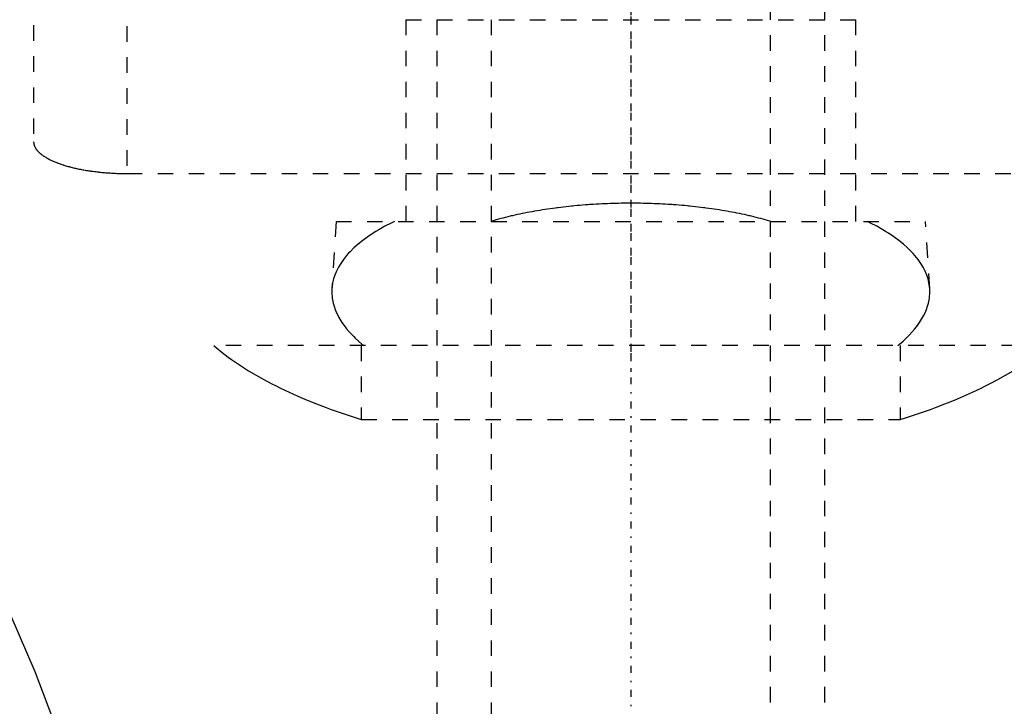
# Model space of a CAD drawing. Extents: x -120 to 120, y -1 to 834.
# Tile 6 of 9: x -39 to 24, y 703 to 748. Entities that reach past the tile are written whole.
import ezdxf

# ---------------------------------------------------------------- set-up
doc = ezdxf.new("R2010")
doc.units = 0
doc.linetypes.add('CENTER', pattern=[1.5, 0.45, -0.5, 0.05, -0.5])
doc.linetypes.add('DASHED', pattern=[2, 1, -1])
for name, color, linetype in [('AM_0', 7, 'CONTINUOUS'), ('AM_3', 7, 'DASHED'), ('AM_7', 7, 'CENTER')]:
    doc.layers.add(name, color=color, linetype=linetype)

msp = doc.modelspace()

# ---------------------------------------------------------------- linework, layer by layer
at = {"layer": 'AM_0', "color": 7, "linetype": 'CONTINUOUS'}
msp.add_polyline3d([(-62.647, 748.09, 0), (-61.845, 746.794, 0), (-60.178, 744.119, 0), (-58.435, 741.339, 0), (-57.538, 739.912, 0), (-56.627, 738.461, 0), (-54.769, 735.491, 0), (-52.872, 732.435, 0), (-50.953, 729.298, 0), (-49.027, 726.088, 0), (-47.112, 722.808, 0), (-46.165, 721.143, 0), (-45.227, 719.464, 0), (-43.392, 716.06, 0), (-41.63, 712.599, 0), (-39.965, 709.079, 0), (-38.423, 705.5, 0), (-37.036, 701.859, 0)], dxfattribs=at)
at = {"layer": 'AM_3', "color": 6, "linetype": 'DASHED'}
for p, q in [((-9, 813.5), (-9, 393.5)), ((9, 393.5), (9, 813.5)), ((-12.5, 771.5), (-12.5, 435.5)), ((12.5, 435.5), (12.5, 771.5)), ((-38.5, 767.14), (-38.5, 739.634)), ((-32.5, 749.081), (-32.5, 737.586)), ((-14.5, 747.5), (-14.5, 734.5)), ((-14.5, 747.5), (14.5, 747.5)), ((14.5, 734.5), (14.5, 747.5)), ((-32.5, 737.586), (32.5, 737.586)), ((-19, 734.5), (-19.272, 730.154)), ((-19, 734.5), (19, 734.5)), ((19.272, 730.154), (19, 734.5)), ((26.891, 726.5), (-26.891, 726.5)), ((-17.375, 726.5), (-17.375, 721.733)), ((17.375, 726.5), (17.375, 721.733)), ((-17.375, 721.733), (17.375, 721.733))]:
    msp.add_line(p, q, dxfattribs=at)
for points in [[(-38.5, 739.634, 0), (-38.5, 739.62, 0), (-38.499, 739.592, 0), (-38.496, 739.563, 0), (-38.495, 739.549, 0), (-38.493, 739.535, 0), (-38.488, 739.506, 0), (-38.482, 739.478, 0), (-38.475, 739.449, 0), (-38.467, 739.42, 0), (-38.457, 739.391, 0), (-38.452, 739.377, 0), (-38.446, 739.362, 0), (-38.434, 739.333, 0), (-38.42, 739.304, 0), (-38.405, 739.275, 0), (-38.389, 739.246, 0), (-38.372, 739.217, 0), (-38.363, 739.203, 0), (-38.354, 739.188, 0), (-38.334, 739.159, 0), (-38.313, 739.13, 0), (-38.301, 739.116, 0), (-38.29, 739.101, 0), (-38.266, 739.073, 0), (-38.241, 739.044, 0), (-38.228, 739.03, 0), (-38.215, 739.015, 0), (-38.188, 738.987, 0), (-38.159, 738.958, 0), (-38.129, 738.93, 0), (-38.098, 738.902, 0), (-38.065, 738.874, 0), (-38.048, 738.86, 0), (-38.032, 738.846, 0), (-37.997, 738.818, 0), (-37.961, 738.791, 0), (-37.923, 738.764, 0), (-37.885, 738.736, 0), (-37.845, 738.709, 0), (-37.825, 738.696, 0), (-37.805, 738.683, 0), (-37.763, 738.656, 0), (-37.72, 738.63, 0), (-37.676, 738.604, 0), (-37.631, 738.578, 0), (-37.584, 738.552, 0), (-37.561, 738.54, 0), (-37.537, 738.527, 0), (-37.489, 738.502, 0), (-37.44, 738.477, 0), (-37.39, 738.453, 0), (-37.339, 738.429, 0), (-37.287, 738.405, 0), (-37.261, 738.393, 0), (-37.234, 738.381, 0), (-37.181, 738.358, 0), (-37.126, 738.335, 0), (-37.071, 738.313, 0), (-37.015, 738.291, 0), (-36.959, 738.269, 0), (-36.93, 738.258, 0), (-36.902, 738.247, 0), (-36.844, 738.226, 0), (-36.785, 738.205, 0), (-36.756, 738.195, 0), (-36.726, 738.185, 0), (-36.666, 738.165, 0), (-36.605, 738.145, 0), (-36.574, 738.135, 0), (-36.543, 738.125, 0), (-36.479, 738.106, 0), (-36.415, 738.086, 0), (-36.349, 738.067, 0), (-36.283, 738.048, 0), (-36.215, 738.03, 0), (-36.181, 738.021, 0), (-36.147, 738.012, 0), (-36.077, 737.994, 0), (-36.007, 737.976, 0), (-35.935, 737.958, 0), (-35.863, 737.941, 0), (-35.79, 737.925, 0), (-35.753, 737.916, 0), (-35.716, 737.908, 0), (-35.641, 737.892, 0), (-35.565, 737.876, 0), (-35.488, 737.861, 0), (-35.411, 737.846, 0), (-35.333, 737.831, 0), (-35.294, 737.824, 0), (-35.254, 737.817, 0), (-35.175, 737.803, 0), (-35.094, 737.79, 0), (-35.014, 737.776, 0), (-34.932, 737.764, 0), (-34.851, 737.752, 0), (-34.809, 737.746, 0), (-34.768, 737.74, 0), (-34.685, 737.728, 0), (-34.602, 737.717, 0), (-34.518, 737.707, 0), (-34.434, 737.697, 0), (-34.349, 737.687, 0), (-34.306, 737.682, 0), (-34.264, 737.678, 0), (-34.178, 737.669, 0), (-34.093, 737.66, 0), (-34.05, 737.656, 0), (-34.007, 737.653, 0), (-33.921, 737.645, 0), (-33.834, 737.638, 0), (-33.791, 737.635, 0), (-33.748, 737.631, 0), (-33.661, 737.625, 0), (-33.575, 737.62, 0), (-33.488, 737.614, 0), (-33.401, 737.61, 0), (-33.315, 737.605, 0), (-33.271, 737.603, 0), (-33.228, 737.601, 0), (-33.142, 737.598, 0), (-33.055, 737.595, 0), (-32.969, 737.593, 0), (-32.883, 737.59, 0), (-32.797, 737.589, 0), (-32.755, 737.588, 0), (-32.712, 737.587, 0), (-32.627, 737.587, 0), (-32.542, 737.586, 0), (-32.5, 737.586, 0)], [(9.024, 734.5, 0), (8.954, 734.521, 0), (8.813, 734.562, 0), (8.67, 734.602, 0), (8.598, 734.622, 0), (8.526, 734.642, 0), (8.38, 734.681, 0), (8.233, 734.719, 0), (8.084, 734.757, 0), (7.934, 734.794, 0), (7.782, 734.831, 0), (7.706, 734.849, 0), (7.629, 734.866, 0), (7.475, 734.902, 0), (7.32, 734.936, 0), (7.163, 734.97, 0), (7.005, 735.002, 0), (6.846, 735.035, 0), (6.766, 735.05, 0), (6.685, 735.066, 0), (6.524, 735.097, 0), (6.361, 735.127, 0), (6.28, 735.141, 0), (6.198, 735.156, 0), (6.033, 735.184, 0), (5.867, 735.212, 0), (5.784, 735.226, 0), (5.701, 735.239, 0), (5.533, 735.265, 0), (5.365, 735.291, 0), (5.195, 735.315, 0), (5.025, 735.339, 0), (4.854, 735.362, 0), (4.768, 735.373, 0), (4.682, 735.384, 0), (4.51, 735.405, 0), (4.337, 735.426, 0), (4.163, 735.446, 0), (3.989, 735.465, 0), (3.814, 735.483, 0), (3.726, 735.491, 0), (3.638, 735.5, 0), (3.462, 735.516, 0), (3.286, 735.532, 0), (3.109, 735.547, 0), (2.932, 735.561, 0), (2.755, 735.574, 0), (2.666, 735.58, 0), (2.577, 735.586, 0), (2.4, 735.598, 0), (2.222, 735.608, 0), (2.043, 735.618, 0), (1.865, 735.627, 0), (1.687, 735.635, 0), (1.598, 735.639, 0), (1.509, 735.642, 0), (1.331, 735.649, 0), (1.152, 735.655, 0), (0.974, 735.659, 0), (0.797, 735.663, 0), (0.619, 735.667, 0), (0.53, 735.668, 0), (0.442, 735.669, 0), (0.265, 735.671, 0), (0.088, 735.671, 0), (0, 735.672, 0), (-0.088, 735.671, 0), (-0.265, 735.671, 0), (-0.442, 735.669, 0), (-0.53, 735.668, 0), (-0.619, 735.667, 0), (-0.797, 735.663, 0), (-0.974, 735.659, 0), (-1.152, 735.655, 0), (-1.331, 735.649, 0), (-1.509, 735.642, 0), (-1.598, 735.639, 0), (-1.687, 735.635, 0), (-1.865, 735.627, 0), (-2.043, 735.618, 0), (-2.222, 735.608, 0), (-2.4, 735.598, 0), (-2.577, 735.586, 0), (-2.666, 735.58, 0), (-2.755, 735.574, 0), (-2.932, 735.561, 0), (-3.109, 735.547, 0), (-3.286, 735.532, 0), (-3.462, 735.516, 0), (-3.638, 735.5, 0), (-3.726, 735.491, 0), (-3.814, 735.483, 0), (-3.989, 735.465, 0), (-4.163, 735.446, 0), (-4.337, 735.426, 0), (-4.51, 735.405, 0), (-4.682, 735.384, 0), (-4.768, 735.373, 0), (-4.854, 735.362, 0), (-5.025, 735.339, 0), (-5.195, 735.315, 0), (-5.365, 735.291, 0), (-5.533, 735.265, 0), (-5.701, 735.239, 0), (-5.784, 735.226, 0), (-5.867, 735.212, 0), (-6.033, 735.184, 0), (-6.198, 735.156, 0), (-6.28, 735.141, 0), (-6.361, 735.127, 0), (-6.524, 735.097, 0), (-6.685, 735.066, 0), (-6.766, 735.05, 0), (-6.846, 735.035, 0), (-7.005, 735.002, 0), (-7.163, 734.97, 0), (-7.32, 734.936, 0), (-7.475, 734.902, 0), (-7.629, 734.866, 0), (-7.706, 734.849, 0), (-7.782, 734.831, 0), (-7.934, 734.794, 0), (-8.084, 734.757, 0), (-8.233, 734.719, 0), (-8.38, 734.681, 0), (-8.526, 734.642, 0), (-8.598, 734.622, 0), (-8.67, 734.602, 0), (-8.813, 734.562, 0), (-8.954, 734.521, 0), (-9.024, 734.5, 0)], [(-15.238, 734.5, 0), (-15.449, 734.396, 0), (-15.856, 734.183, 0), (-16.244, 733.964, 0), (-16.429, 733.852, 0), (-16.61, 733.739, 0), (-16.954, 733.508, 0), (-17.275, 733.273, 0), (-17.573, 733.034, 0), (-17.847, 732.791, 0), (-18.096, 732.544, 0), (-18.212, 732.421, 0), (-18.322, 732.296, 0), (-18.522, 732.046, 0), (-18.698, 731.795, 0), (-18.849, 731.543, 0), (-18.977, 731.292, 0), (-19.08, 731.043, 0), (-19.124, 730.918, 0), (-19.162, 730.794, 0), (-19.222, 730.541, 0), (-19.261, 730.284, 0), (-19.272, 730.154, 0)], [(19.272, 730.154, 0), (19.261, 730.284, 0), (19.222, 730.541, 0), (19.162, 730.794, 0), (19.124, 730.918, 0), (19.08, 731.043, 0), (18.977, 731.292, 0), (18.849, 731.543, 0), (18.698, 731.795, 0), (18.522, 732.046, 0), (18.322, 732.296, 0), (18.212, 732.421, 0), (18.096, 732.544, 0), (17.847, 732.791, 0), (17.573, 733.034, 0), (17.275, 733.273, 0), (16.954, 733.508, 0), (16.61, 733.739, 0), (16.429, 733.852, 0), (16.244, 733.964, 0), (15.856, 734.183, 0), (15.449, 734.396, 0), (15.238, 734.5, 0)], [(-19.272, 730.154, 0), (-19.276, 730.053, 0), (-19.275, 729.85, 0), (-19.26, 729.646, 0), (-19.247, 729.543, 0), (-19.231, 729.44, 0), (-19.187, 729.234, 0), (-19.129, 729.027, 0), (-19.057, 728.819, 0), (-18.97, 728.612, 0), (-18.868, 728.404, 0), (-18.812, 728.301, 0), (-18.752, 728.198, 0), (-18.622, 727.992, 0), (-18.478, 727.787, 0), (-18.32, 727.583, 0), (-18.148, 727.381, 0), (-17.963, 727.181, 0), (-17.865, 727.082, 0), (-17.764, 726.984, 0), (-17.553, 726.788, 0), (-17.33, 726.595, 0), (-17.213, 726.5, 0)], [(17.213, 726.5, 0), (17.33, 726.595, 0), (17.553, 726.788, 0), (17.764, 726.984, 0), (17.865, 727.082, 0), (17.963, 727.181, 0), (18.148, 727.381, 0), (18.32, 727.583, 0), (18.478, 727.787, 0), (18.622, 727.992, 0), (18.752, 728.198, 0), (18.812, 728.301, 0), (18.868, 728.404, 0), (18.97, 728.612, 0), (19.057, 728.819, 0), (19.129, 729.027, 0), (19.187, 729.234, 0), (19.231, 729.44, 0), (19.247, 729.543, 0), (19.26, 729.646, 0), (19.275, 729.85, 0), (19.276, 730.053, 0), (19.272, 730.154, 0)], [(-26.891, 726.5, 0), (-26.716, 726.351, 0), (-26.347, 726.054, 0), (-25.954, 725.758, 0), (-25.75, 725.61, 0), (-25.539, 725.463, 0), (-25.101, 725.17, 0), (-24.642, 724.88, 0), (-24.16, 724.594, 0), (-23.658, 724.312, 0), (-23.136, 724.035, 0), (-22.868, 723.898, 0), (-22.594, 723.762, 0), (-22.035, 723.496, 0), (-21.457, 723.236, 0), (-20.864, 722.983, 0), (-20.256, 722.737, 0), (-19.635, 722.499, 0), (-19.319, 722.384, 0), (-19.001, 722.27, 0), (-18.357, 722.048, 0), (-17.704, 721.836, 0), (-17.375, 721.733, 0)], [(17.375, 721.733, 0), (17.704, 721.836, 0), (18.357, 722.048, 0), (19.001, 722.27, 0), (19.319, 722.384, 0), (19.635, 722.499, 0), (20.256, 722.737, 0), (20.864, 722.983, 0), (21.457, 723.236, 0), (22.035, 723.496, 0), (22.594, 723.762, 0), (22.868, 723.898, 0), (23.136, 724.035, 0), (23.658, 724.312, 0), (24.16, 724.594, 0), (24.642, 724.88, 0), (25.101, 725.17, 0), (25.539, 725.463, 0), (25.75, 725.61, 0), (25.954, 725.758, 0), (26.347, 726.054, 0), (26.716, 726.351, 0), (26.891, 726.5, 0)]]:
    msp.add_polyline3d(points, dxfattribs=at)
at = {"layer": 'AM_7', "color": 4, "linetype": 'CENTER'}
for p, q in [((0, 834.5), (0, 372.5)), ((0, 762.2), (0, 724.8))]:
    msp.add_line(p, q, dxfattribs=at)

doc.saveas('drawing.dxf')
